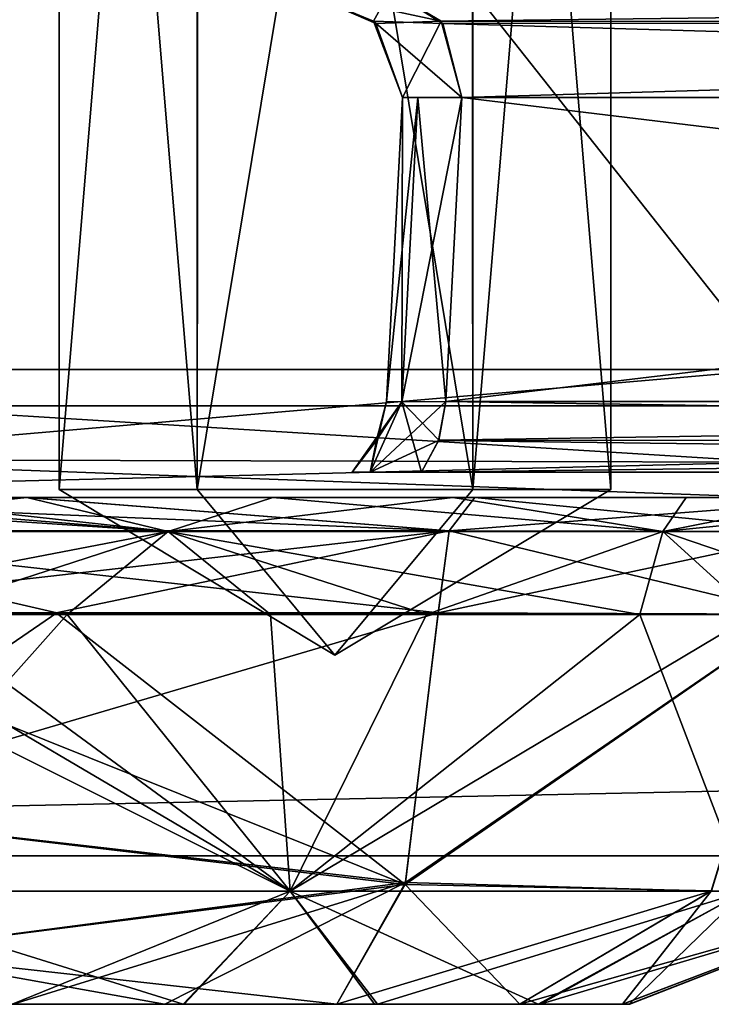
# Model space of a CAD drawing. Header units: inches. Extents: x -9.7 to 9.7, y -2.4 to 4.3.
# Tile 91 of 112: x -8.261 to -8.09, y -2.237 to -1.994. Entities that reach past the tile are written whole.
import ezdxf

# ---------------------------------------------------------------- set-up
doc = ezdxf.new("R2010")
doc.units = ezdxf.units.IN
doc.header["$LTSCALE"] = 65.185185
doc.header["$MEASUREMENT"] = 0
for name, color, linetype in [('115', 7, 'CONTINUOUS'), ('116', 7, 'CONTINUOUS'), ('117', 7, 'CONTINUOUS'), ('118', 7, 'CONTINUOUS'), ('12412', 7, 'CONTINUOUS'), ('12413', 7, 'CONTINUOUS'), ('12414', 7, 'CONTINUOUS'), ('12415', 7, 'CONTINUOUS'), ('12431', 7, 'CONTINUOUS'), ('12432', 7, 'CONTINUOUS'), ('12433', 7, 'CONTINUOUS'), ('12434', 7, 'CONTINUOUS'), ('12435', 7, 'CONTINUOUS'), ('12436', 7, 'CONTINUOUS'), ('12437', 7, 'CONTINUOUS'), ('12438', 7, 'CONTINUOUS'), ('12439', 7, 'CONTINUOUS'), ('12440', 7, 'CONTINUOUS'), ('12441', 7, 'CONTINUOUS'), ('12442', 7, 'CONTINUOUS'), ('12443', 7, 'CONTINUOUS'), ('12444', 7, 'CONTINUOUS'), ('12445', 7, 'CONTINUOUS'), ('30', 7, 'CONTINUOUS'), ('3864', 7, 'CONTINUOUS'), ('3867', 7, 'CONTINUOUS'), ('6019', 7, 'CONTINUOUS'), ('6078', 7, 'CONTINUOUS'), ('6227', 7, 'CONTINUOUS'), ('7434', 7, 'CONTINUOUS'), ('7435', 7, 'CONTINUOUS'), ('7436', 7, 'CONTINUOUS'), ('7437', 7, 'CONTINUOUS'), ('7439', 7, 'CONTINUOUS'), ('7440', 7, 'CONTINUOUS'), ('7442', 7, 'CONTINUOUS'), ('7452', 7, 'CONTINUOUS'), ('7455', 7, 'CONTINUOUS'), ('7456', 7, 'CONTINUOUS'), ('7457', 7, 'CONTINUOUS'), ('7458', 7, 'CONTINUOUS'), ('7459', 7, 'CONTINUOUS'), ('7460', 7, 'CONTINUOUS'), ('8329', 7, 'CONTINUOUS'), ('8330', 7, 'CONTINUOUS'), ('8333', 7, 'CONTINUOUS'), ('8335', 7, 'CONTINUOUS'), ('8349', 7, 'CONTINUOUS'), ('8362', 7, 'CONTINUOUS')]:
    doc.layers.add(name, color=color, linetype=linetype)

msp = doc.modelspace()

# ---------------------------------------------------------------- linework, layer by layer
at = {"layer": '115', "linetype": 'Continuous'}
for points in [[(-8.25101, -1.702, -3.79166), (-8.21703, -1.702, -3.73281), (-8.25101, -2.11, -3.79166), (-8.25101, -1.702, -3.79166)], [(-8.25101, -2.11, -3.79166), (-8.21703, -1.702, -3.73281), (-8.21701, -2.11, -3.73277), (-8.25101, -2.11, -3.79166)], [(-8.21703, -1.702, -3.73281), (-8.14945, -1.702, -3.73254), (-8.21701, -2.11, -3.73277), (-8.21703, -1.702, -3.73281)], [(-8.21701, -2.11, -3.73277), (-8.14945, -1.702, -3.73254), (-8.14901, -2.11, -3.73277), (-8.21701, -2.11, -3.73277)], [(-8.14945, -1.702, -3.73254), (-8.11501, -1.702, -3.79166), (-8.14901, -2.11, -3.73277), (-8.14945, -1.702, -3.73254)], [(-8.14901, -2.11, -3.73277), (-8.11501, -1.702, -3.79166), (-8.11501, -2.11, -3.79166), (-8.14901, -2.11, -3.73277)]]:
    msp.add_3dface(points, dxfattribs=at)
at = {"layer": '116', "linetype": 'Continuous'}
for points in [[(-8.21657, -1.702, -3.85077), (-8.25101, -1.702, -3.79166), (-8.21701, -2.11, -3.85055), (-8.21657, -1.702, -3.85077)], [(-8.25101, -1.702, -3.79166), (-8.25101, -2.11, -3.79166), (-8.21701, -2.11, -3.85055), (-8.25101, -1.702, -3.79166)], [(-8.14901, -2.11, -3.85055), (-8.21657, -1.702, -3.85077), (-8.21701, -2.11, -3.85055), (-8.14901, -2.11, -3.85055)], [(-8.149, -1.702, -3.8505), (-8.21657, -1.702, -3.85077), (-8.14901, -2.11, -3.85055), (-8.149, -1.702, -3.8505)], [(-8.11501, -2.11, -3.79166), (-8.149, -1.702, -3.8505), (-8.14901, -2.11, -3.85055), (-8.11501, -2.11, -3.79166)], [(-8.11501, -1.702, -3.79166), (-8.149, -1.702, -3.8505), (-8.11501, -2.11, -3.79166), (-8.11501, -1.702, -3.79166)]]:
    msp.add_3dface(points, dxfattribs=at)
at = {"layer": '117', "linetype": 'Continuous'}
for points in [[(-8.21701, -2.11, -3.85055), (-8.25101, -2.11, -3.79166), (-8.18301, -2.15086, -3.79166), (-8.21701, -2.11, -3.85055)], [(-8.14901, -2.11, -3.85055), (-8.21701, -2.11, -3.85055), (-8.18301, -2.15086, -3.79166), (-8.14901, -2.11, -3.85055)], [(-8.11501, -2.11, -3.79166), (-8.14901, -2.11, -3.85055), (-8.18301, -2.15086, -3.79166), (-8.11501, -2.11, -3.79166)]]:
    msp.add_3dface(points, dxfattribs=at)
at = {"layer": '118', "linetype": 'Continuous'}
for points in [[(-8.25101, -2.11, -3.79166), (-8.21701, -2.11, -3.73277), (-8.18301, -2.15086, -3.79166), (-8.25101, -2.11, -3.79166)], [(-8.21701, -2.11, -3.73277), (-8.14901, -2.11, -3.73277), (-8.18301, -2.15086, -3.79166), (-8.21701, -2.11, -3.73277)], [(-8.14901, -2.11, -3.73277), (-8.11501, -2.11, -3.79166), (-8.18301, -2.15086, -3.79166), (-8.14901, -2.11, -3.73277)]]:
    msp.add_3dface(points, dxfattribs=at)
at = {"layer": '12412', "linetype": 'Continuous'}
for points in [[(-8.25101, -1.702, 3.79166), (-8.21703, -1.702, 3.8505), (-8.25101, -2.11, 3.79166), (-8.25101, -1.702, 3.79166)], [(-8.25101, -2.11, 3.79166), (-8.21703, -1.702, 3.8505), (-8.21701, -2.11, 3.85055), (-8.25101, -2.11, 3.79166)], [(-8.21703, -1.702, 3.8505), (-8.14945, -1.702, 3.85077), (-8.21701, -2.11, 3.85055), (-8.21703, -1.702, 3.8505)], [(-8.21701, -2.11, 3.85055), (-8.14945, -1.702, 3.85077), (-8.14901, -2.11, 3.85055), (-8.21701, -2.11, 3.85055)], [(-8.14945, -1.702, 3.85077), (-8.11501, -1.702, 3.79166), (-8.14901, -2.11, 3.85055), (-8.14945, -1.702, 3.85077)], [(-8.14901, -2.11, 3.85055), (-8.11501, -1.702, 3.79166), (-8.11501, -2.11, 3.79166), (-8.14901, -2.11, 3.85055)]]:
    msp.add_3dface(points, dxfattribs=at)
at = {"layer": '12413', "linetype": 'Continuous'}
for points in [[(-8.21657, -1.702, 3.73254), (-8.25101, -1.702, 3.79166), (-8.21701, -2.11, 3.73277), (-8.21657, -1.702, 3.73254)], [(-8.25101, -1.702, 3.79166), (-8.25101, -2.11, 3.79166), (-8.21701, -2.11, 3.73277), (-8.25101, -1.702, 3.79166)], [(-8.14901, -2.11, 3.73277), (-8.21657, -1.702, 3.73254), (-8.21701, -2.11, 3.73277), (-8.14901, -2.11, 3.73277)], [(-8.149, -1.702, 3.73281), (-8.21657, -1.702, 3.73254), (-8.14901, -2.11, 3.73277), (-8.149, -1.702, 3.73281)], [(-8.11501, -2.11, 3.79166), (-8.149, -1.702, 3.73281), (-8.14901, -2.11, 3.73277), (-8.11501, -2.11, 3.79166)], [(-8.11501, -1.702, 3.79166), (-8.149, -1.702, 3.73281), (-8.11501, -2.11, 3.79166), (-8.11501, -1.702, 3.79166)]]:
    msp.add_3dface(points, dxfattribs=at)
at = {"layer": '12414', "linetype": 'Continuous'}
for points in [[(-8.21701, -2.11, 3.73277), (-8.25101, -2.11, 3.79166), (-8.18301, -2.15086, 3.79166), (-8.21701, -2.11, 3.73277)], [(-8.14901, -2.11, 3.73277), (-8.21701, -2.11, 3.73277), (-8.18301, -2.15086, 3.79166), (-8.14901, -2.11, 3.73277)], [(-8.11501, -2.11, 3.79166), (-8.14901, -2.11, 3.73277), (-8.18301, -2.15086, 3.79166), (-8.11501, -2.11, 3.79166)]]:
    msp.add_3dface(points, dxfattribs=at)
at = {"layer": '12415', "linetype": 'Continuous'}
for points in [[(-8.25101, -2.11, 3.79166), (-8.21701, -2.11, 3.85055), (-8.18301, -2.15086, 3.79166), (-8.25101, -2.11, 3.79166)], [(-8.21701, -2.11, 3.85055), (-8.14901, -2.11, 3.85055), (-8.18301, -2.15086, 3.79166), (-8.21701, -2.11, 3.85055)], [(-8.14901, -2.11, 3.85055), (-8.11501, -2.11, 3.79166), (-8.18301, -2.15086, 3.79166), (-8.14901, -2.11, 3.85055)]]:
    msp.add_3dface(points, dxfattribs=at)
at = {"layer": '12431', "linetype": 'Continuous'}
for points in [[(-8.15568, -2.08831, 3.13182), (-7.53355, -2.09786, 3.75741), (-8.15744, -2.09793, 3.13358), (-8.15568, -2.08831, 3.13182)], [(-7.53182, -2.08831, 3.75568), (-7.53355, -2.09786, 3.75741), (-8.15568, -2.08831, 3.13182), (-7.53182, -2.08831, 3.75568)], [(-7.5378, -2.10577, 3.76166), (-8.16166, -2.10577, 3.13781), (-8.15744, -2.09793, 3.13358), (-7.5378, -2.10577, 3.76166)], [(-7.53355, -2.09786, 3.75741), (-7.5378, -2.10577, 3.76166), (-8.15744, -2.09793, 3.13358), (-7.53355, -2.09786, 3.75741)]]:
    msp.add_3dface(points, dxfattribs=at)
at = {"layer": '12432', "linetype": 'Continuous'}
for points in [[(-7.5302, -2.01331, 3.75175), (-8.15568, -2.08831, 3.13182), (-8.15175, -2.01331, 3.1302), (-7.5302, -2.01331, 3.75175)], [(-7.5302, -2.01331, 3.75175), (-7.53182, -2.08831, 3.75568), (-8.15568, -2.08831, 3.13182), (-7.5302, -2.01331, 3.75175)]]:
    msp.add_3dface(points, dxfattribs=at)
at = {"layer": '12433', "linetype": 'Continuous'}
for points in [[(-8.1694, -1.987, 3.14786), (-7.54785, -1.987, 3.7694), (-7.53525, -1.99447, 3.7568), (-8.1694, -1.987, 3.14786)], [(-8.1694, -1.987, 3.14786), (-7.53525, -1.99447, 3.7568), (-8.15637, -1.99512, 3.13481), (-8.1694, -1.987, 3.14786)], [(-7.53525, -1.99447, 3.7568), (-7.5302, -2.01331, 3.75175), (-8.15637, -1.99512, 3.13481), (-7.53525, -1.99447, 3.7568)], [(-7.5302, -2.01331, 3.75175), (-8.15175, -2.01331, 3.1302), (-8.15637, -1.99512, 3.13481), (-7.5302, -2.01331, 3.75175)]]:
    msp.add_3dface(points, dxfattribs=at)
at = {"layer": '12434', "linetype": 'Continuous'}
for points in [[(-8.19134, -1.987, 3.09488), (-8.1694, -1.987, 3.14786), (-8.17352, -1.99447, 3.09489), (-8.19134, -1.987, 3.09488)], [(-8.1694, -1.987, 3.14786), (-8.15637, -1.99512, 3.13481), (-8.17352, -1.99447, 3.09489), (-8.1694, -1.987, 3.14786)], [(-8.17352, -1.99447, 3.09489), (-8.15175, -2.01331, 3.1302), (-8.16638, -2.01331, 3.09489), (-8.17352, -1.99447, 3.09489)], [(-8.15637, -1.99512, 3.13481), (-8.15175, -2.01331, 3.1302), (-8.17352, -1.99447, 3.09489), (-8.15637, -1.99512, 3.13481)], [(-8.16638, -2.01331, 3.09489), (-8.15175, -2.01331, 3.1302), (-8.16258, -2.01342, 3.114), (-8.16638, -2.01331, 3.09489)]]:
    msp.add_3dface(points, dxfattribs=at)
at = {"layer": '12435', "linetype": 'Continuous'}
for points in [[(-8.16638, -2.01331, 3.09489), (-8.16258, -2.01342, 3.114), (-8.17031, -2.08831, 3.09652), (-8.16638, -2.01331, 3.09489)], [(-8.17031, -2.08831, 3.09652), (-8.16258, -2.01342, 3.114), (-8.16651, -2.08842, 3.11563), (-8.17031, -2.08831, 3.09652)], [(-8.16258, -2.01342, 3.114), (-8.15175, -2.01331, 3.1302), (-8.16651, -2.08842, 3.11563), (-8.16258, -2.01342, 3.114)], [(-8.15175, -2.01331, 3.1302), (-8.15568, -2.08831, 3.13182), (-8.16651, -2.08842, 3.11563), (-8.15175, -2.01331, 3.1302)]]:
    msp.add_3dface(points, dxfattribs=at)
at = {"layer": '12436', "linetype": 'Continuous'}
for points in [[(-8.17432, -2.10577, 3.11886), (-8.17877, -2.10577, 3.09651), (-8.16651, -2.08842, 3.11563), (-8.17432, -2.10577, 3.11886)], [(-8.16651, -2.08842, 3.11563), (-8.17877, -2.10577, 3.09651), (-8.17276, -2.09786, 3.09652), (-8.16651, -2.08842, 3.11563)], [(-8.17432, -2.10577, 3.11886), (-8.15568, -2.08831, 3.13182), (-8.15744, -2.09793, 3.13358), (-8.17432, -2.10577, 3.11886)], [(-8.15568, -2.08831, 3.13182), (-8.17432, -2.10577, 3.11886), (-8.16651, -2.08842, 3.11563), (-8.15568, -2.08831, 3.13182)], [(-8.17031, -2.08831, 3.09652), (-8.16651, -2.08842, 3.11563), (-8.17276, -2.09786, 3.09652), (-8.17031, -2.08831, 3.09652)], [(-8.16166, -2.10577, 3.13781), (-8.17432, -2.10577, 3.11886), (-8.15744, -2.09793, 3.13358), (-8.16166, -2.10577, 3.13781)]]:
    msp.add_3dface(points, dxfattribs=at)
at = {"layer": '12437', "linetype": 'Continuous'}
for points in [[(-8.17031, -2.08831, -3.09652), (-8.17276, -2.09786, 3.09652), (-8.17279, -2.09793, -3.09652), (-8.17031, -2.08831, -3.09652)], [(-8.17031, -2.08831, 3.09652), (-8.17276, -2.09786, 3.09652), (-8.17031, -2.08831, -3.09652), (-8.17031, -2.08831, 3.09652)], [(-8.17276, -2.09786, 3.09652), (-8.17877, -2.10577, 3.09651), (-8.17279, -2.09793, -3.09652), (-8.17276, -2.09786, 3.09652)], [(-8.17877, -2.10577, 3.09651), (-8.17877, -2.10577, -3.09652), (-8.17279, -2.09793, -3.09652), (-8.17877, -2.10577, 3.09651)]]:
    msp.add_3dface(points, dxfattribs=at)
at = {"layer": '12438', "linetype": 'Continuous'}
for points in [[(-8.16638, -2.01331, 3.09489), (-8.17031, -2.08831, -3.09652), (-8.16638, -2.01331, -3.09489), (-8.16638, -2.01331, 3.09489)], [(-8.16638, -2.01331, 3.09489), (-8.17031, -2.08831, 3.09652), (-8.17031, -2.08831, -3.09652), (-8.16638, -2.01331, 3.09489)]]:
    msp.add_3dface(points, dxfattribs=at)
at = {"layer": '12439', "linetype": 'Continuous'}
for points in [[(-8.19134, -1.987, -3.09488), (-8.19134, -1.987, 3.09488), (-8.17352, -1.99447, 3.09489), (-8.19134, -1.987, -3.09488)], [(-8.19134, -1.987, -3.09488), (-8.17352, -1.99447, 3.09489), (-8.1729, -1.99512, -3.09489), (-8.19134, -1.987, -3.09488)], [(-8.17352, -1.99447, 3.09489), (-8.16638, -2.01331, 3.09489), (-8.1729, -1.99512, -3.09489), (-8.17352, -1.99447, 3.09489)], [(-8.16638, -2.01331, 3.09489), (-8.16638, -2.01331, -3.09489), (-8.1729, -1.99512, -3.09489), (-8.16638, -2.01331, 3.09489)]]:
    msp.add_3dface(points, dxfattribs=at)
at = {"layer": '12440', "linetype": 'Continuous'}
for points in [[(-8.1694, -1.987, -3.14785), (-8.19134, -1.987, -3.09488), (-8.1568, -1.99447, -3.13525), (-8.1694, -1.987, -3.14785)], [(-8.19134, -1.987, -3.09488), (-8.1729, -1.99512, -3.09489), (-8.1568, -1.99447, -3.13525), (-8.19134, -1.987, -3.09488)], [(-8.1729, -1.99512, -3.09489), (-8.16638, -2.01331, -3.09489), (-8.1568, -1.99447, -3.13525), (-8.1729, -1.99512, -3.09489)], [(-8.1568, -1.99447, -3.13525), (-8.16638, -2.01331, -3.09489), (-8.15175, -2.01331, -3.1302), (-8.1568, -1.99447, -3.13525)], [(-8.15175, -2.01331, -3.1302), (-8.16638, -2.01331, -3.09489), (-8.16258, -2.01342, -3.114), (-8.15175, -2.01331, -3.1302)]]:
    msp.add_3dface(points, dxfattribs=at)
at = {"layer": '12441', "linetype": 'Continuous'}
for points in [[(-8.16638, -2.01331, -3.09489), (-8.17031, -2.08831, -3.09652), (-8.16651, -2.08842, -3.11563), (-8.16638, -2.01331, -3.09489)], [(-8.16258, -2.01342, -3.114), (-8.16638, -2.01331, -3.09489), (-8.16651, -2.08842, -3.11563), (-8.16258, -2.01342, -3.114)], [(-8.15568, -2.08831, -3.13182), (-8.16258, -2.01342, -3.114), (-8.16651, -2.08842, -3.11563), (-8.15568, -2.08831, -3.13182)], [(-8.15175, -2.01331, -3.1302), (-8.16258, -2.01342, -3.114), (-8.15568, -2.08831, -3.13182), (-8.15175, -2.01331, -3.1302)]]:
    msp.add_3dface(points, dxfattribs=at)
at = {"layer": '12442', "linetype": 'Continuous'}
for points in [[(-8.17432, -2.10577, -3.11886), (-8.17031, -2.08831, -3.09652), (-8.17279, -2.09793, -3.09652), (-8.17432, -2.10577, -3.11886)], [(-8.17031, -2.08831, -3.09652), (-8.17432, -2.10577, -3.11886), (-8.16651, -2.08842, -3.11563), (-8.17031, -2.08831, -3.09652)], [(-8.17432, -2.10577, -3.11886), (-8.16166, -2.10577, -3.1378), (-8.16651, -2.08842, -3.11563), (-8.17432, -2.10577, -3.11886)], [(-8.15568, -2.08831, -3.13182), (-8.16651, -2.08842, -3.11563), (-8.15741, -2.09786, -3.13355), (-8.15568, -2.08831, -3.13182)], [(-8.16651, -2.08842, -3.11563), (-8.16166, -2.10577, -3.1378), (-8.15741, -2.09786, -3.13355), (-8.16651, -2.08842, -3.11563)], [(-8.17877, -2.10577, -3.09652), (-8.17432, -2.10577, -3.11886), (-8.17279, -2.09793, -3.09652), (-8.17877, -2.10577, -3.09652)]]:
    msp.add_3dface(points, dxfattribs=at)
at = {"layer": '12443', "linetype": 'Continuous'}
for points in [[(-8.15568, -2.08831, -3.13182), (-8.15741, -2.09786, -3.13355), (-7.53182, -2.08831, -3.75568), (-8.15568, -2.08831, -3.13182)], [(-7.53182, -2.08831, -3.75568), (-8.15741, -2.09786, -3.13355), (-7.53358, -2.09793, -3.75744), (-7.53182, -2.08831, -3.75568)], [(-8.15741, -2.09786, -3.13355), (-8.16166, -2.10577, -3.1378), (-7.53358, -2.09793, -3.75744), (-8.15741, -2.09786, -3.13355)], [(-8.16166, -2.10577, -3.1378), (-7.53781, -2.10577, -3.76166), (-7.53358, -2.09793, -3.75744), (-8.16166, -2.10577, -3.1378)]]:
    msp.add_3dface(points, dxfattribs=at)
at = {"layer": '12444', "linetype": 'Continuous'}
for points in [[(-8.15175, -2.01331, -3.1302), (-8.15568, -2.08831, -3.13182), (-7.53182, -2.08831, -3.75568), (-8.15175, -2.01331, -3.1302)], [(-8.15175, -2.01331, -3.1302), (-7.53182, -2.08831, -3.75568), (-7.5302, -2.01331, -3.75175), (-8.15175, -2.01331, -3.1302)]]:
    msp.add_3dface(points, dxfattribs=at)
at = {"layer": '12445', "linetype": 'Continuous'}
for points in [[(-7.54786, -1.987, -3.7694), (-8.1694, -1.987, -3.14785), (-8.1568, -1.99447, -3.13525), (-7.54786, -1.987, -3.7694)], [(-7.54786, -1.987, -3.7694), (-8.1568, -1.99447, -3.13525), (-7.53481, -1.99512, -3.75637), (-7.54786, -1.987, -3.7694)], [(-8.1568, -1.99447, -3.13525), (-8.15175, -2.01331, -3.1302), (-7.53481, -1.99512, -3.75637), (-8.1568, -1.99447, -3.13525)], [(-8.15175, -2.01331, -3.1302), (-7.5302, -2.01331, -3.75175), (-7.53481, -1.99512, -3.75637), (-8.15175, -2.01331, -3.1302)]]:
    msp.add_3dface(points, dxfattribs=at)
at = {"layer": '30', "linetype": 'Continuous'}
for points in [[(-8.17877, -2.10577, 3.09651), (-8.17432, -2.10577, 3.11886), (-8.17877, -2.10577, -3.09652), (-8.17877, -2.10577, 3.09651)], [(-8.17877, -2.10577, -3.09652), (-8.17432, -2.10577, 3.11886), (-8.17432, -2.10577, -3.11886), (-8.17877, -2.10577, -3.09652)], [(-8.17432, -2.10577, 3.11886), (-8.16166, -2.10577, 3.13781), (-8.17432, -2.10577, -3.11886), (-8.17432, -2.10577, 3.11886)], [(-8.17432, -2.10577, -3.11886), (-8.16166, -2.10577, 3.13781), (-8.16166, -2.10577, -3.1378), (-8.17432, -2.10577, -3.11886)], [(-8.16166, -2.10577, 3.13781), (-7.5378, -2.10577, 3.76166), (-8.16166, -2.10577, -3.1378), (-8.16166, -2.10577, 3.13781)], [(-8.16166, -2.10577, -3.1378), (-7.5378, -2.10577, 3.76166), (-7.53781, -2.10577, -3.76166), (-8.16166, -2.10577, -3.1378)]]:
    msp.add_3dface(points, dxfattribs=at)
at = {"layer": '3864', "linetype": 'Continuous'}
for points in [[(-8.075, -2.112, 4.16839), (-8.42388, -2.112, 4.02387), (-8.14852, -2.112, 4.06505), (-8.075, -2.112, 4.16839)], [(-8.14852, -2.112, 4.06505), (-8.42388, -2.112, 4.02387), (-8.25902, -2.112, 4.02667), (-8.14852, -2.112, 4.06505)], [(-8.25902, -2.112, 4.02667), (-8.42388, -2.112, 4.02387), (-8.35354, -2.112, 3.95777), (-8.25902, -2.112, 4.02667)], [(-8.42387, -2.112, -4.02388), (-8.075, -2.112, -4.16839), (-8.3537, -2.112, -3.95762), (-8.42387, -2.112, -4.02388)], [(-8.3537, -2.112, -3.95762), (-8.075, -2.112, -4.16839), (-8.25912, -2.112, -4.02661), (-8.3537, -2.112, -3.95762)], [(-8.351, -2.112, 3.6474), (-8.30084, -2.112, -3.61233), (-8.25895, -2.112, 3.59613), (-8.351, -2.112, 3.6474)], [(-8.30084, -2.112, -3.61233), (-8.19829, -2.112, -3.58816), (-8.25895, -2.112, 3.59613), (-8.30084, -2.112, -3.61233)], [(-8.25912, -2.112, -4.02661), (-8.075, -2.112, -4.16839), (-8.14854, -2.112, -4.06505), (-8.25912, -2.112, -4.02661)], [(-8.25895, -2.112, 3.59613), (-8.19829, -2.112, -3.58816), (-8.15394, -2.112, 3.593), (-8.25895, -2.112, 3.59613)], [(-8.19829, -2.112, -3.58816), (-8.09643, -2.112, -3.61383), (-8.15394, -2.112, 3.593), (-8.19829, -2.112, -3.58816)], [(-8.15394, -2.112, 3.593), (-8.09643, -2.112, -3.61383), (-8.05977, -2.112, 3.63802), (-8.15394, -2.112, 3.593)], [(-8.075, -2.112, -4.16839), (-8.049, -2.112, -3.9726), (-8.14854, -2.112, -4.06505), (-8.075, -2.112, -4.16839)], [(-8.04912, -2.112, 3.97273), (-8.075, -2.112, 4.16839), (-8.14852, -2.112, 4.06505), (-8.04912, -2.112, 3.97273)], [(-8.09643, -2.112, -3.61383), (-8.01813, -2.112, -3.68286), (-8.05977, -2.112, 3.63802), (-8.09643, -2.112, -3.61383)]]:
    msp.add_3dface(points, dxfattribs=at)
at = {"layer": '3867', "linetype": 'Continuous'}
for points in [[(-8.075, -2.08043, -4.19835), (-8.33257, -2.10265, -4.12113), (-8.44506, -2.08043, -4.04506), (-8.075, -2.08043, -4.19835)], [(-8.075, -2.10328, -4.18953), (-8.33257, -2.10265, -4.12113), (-8.075, -2.08043, -4.19835), (-8.075, -2.10328, -4.18953)], [(-8.075, -2.10328, -4.18953), (-8.42387, -2.112, -4.02388), (-8.33257, -2.10265, -4.12113), (-8.075, -2.10328, -4.18953)], [(-8.075, -2.112, -4.16839), (-8.42387, -2.112, -4.02388), (-8.075, -2.10328, -4.18953), (-8.075, -2.112, -4.16839)]]:
    msp.add_3dface(points, dxfattribs=at)
at = {"layer": '6019', "linetype": 'Continuous'}
for points in [[(-8.075, -2.10328, 4.18953), (-8.075, -2.08043, 4.19835), (-8.44506, -2.08043, 4.04506), (-8.075, -2.10328, 4.18953)], [(-8.33257, -2.10265, 4.12113), (-8.075, -2.10328, 4.18953), (-8.44506, -2.08043, 4.04506), (-8.33257, -2.10265, 4.12113)], [(-8.42388, -2.112, 4.02387), (-8.075, -2.112, 4.16839), (-8.33257, -2.10265, 4.12113), (-8.42388, -2.112, 4.02387)], [(-8.075, -2.112, 4.16839), (-8.075, -2.10328, 4.18953), (-8.33257, -2.10265, 4.12113), (-8.075, -2.112, 4.16839)]]:
    msp.add_3dface(points, dxfattribs=at)
at = {"layer": '6078', "linetype": 'Continuous'}
for points in [[(-8.075, -2.08043, -4.19835), (-8.44506, -2.08043, -4.04506), (-8.075, -1.63343, -4.17492), (-8.075, -2.08043, -4.19835)], [(-8.44506, -2.08043, -4.04506), (-8.4285, -1.63343, -4.0285), (-8.075, -1.63343, -4.17492), (-8.44506, -2.08043, -4.04506)]]:
    msp.add_3dface(points, dxfattribs=at)
at = {"layer": '6227', "linetype": 'Continuous'}
for points in [[(-8.075, -2.08043, 4.19835), (-8.4285, -1.63343, 4.0285), (-8.44506, -2.08043, 4.04506), (-8.075, -2.08043, 4.19835)], [(-8.075, -1.63343, 4.17492), (-8.4285, -1.63343, 4.0285), (-8.075, -2.08043, 4.19835), (-8.075, -1.63343, 4.17492)]]:
    msp.add_3dface(points, dxfattribs=at)
at = {"layer": '7434', "linetype": 'Continuous'}
for points in [[(-8.32713, -2.112, -3.62812), (-8.35114, -2.112, -3.64751), (-8.2241, -2.12038, -3.61034), (-8.32713, -2.112, -3.62812)], [(-8.2241, -2.12038, -3.61034), (-8.35114, -2.112, -3.64751), (-8.33685, -2.12039, -3.66264), (-8.2241, -2.12038, -3.61034)], [(-8.30084, -2.112, -3.61233), (-8.32713, -2.112, -3.62812), (-8.2241, -2.12038, -3.61034), (-8.30084, -2.112, -3.61233)], [(-8.19829, -2.112, -3.58816), (-8.30084, -2.112, -3.61233), (-8.2241, -2.12038, -3.61034), (-8.19829, -2.112, -3.58816)], [(-8.10214, -2.12038, -3.63431), (-8.19829, -2.112, -3.58816), (-8.2241, -2.12038, -3.61034), (-8.10214, -2.12038, -3.63431)], [(-8.09643, -2.112, -3.61383), (-8.19829, -2.112, -3.58816), (-8.10214, -2.12038, -3.63431), (-8.09643, -2.112, -3.61383)], [(-8.01813, -2.112, -3.68286), (-8.09643, -2.112, -3.61383), (-8.10214, -2.12038, -3.63431), (-8.01813, -2.112, -3.68286)], [(-8.01756, -2.12038, -3.72539), (-8.01813, -2.112, -3.68286), (-8.10214, -2.12038, -3.63431), (-8.01756, -2.12038, -3.72539)], [(-8.2241, -2.12038, -3.61034), (-8.33685, -2.12039, -3.66264), (-8.28721, -2.14085, -3.63903), (-8.2241, -2.12038, -3.61034)], [(-8.19889, -2.14085, -3.61808), (-8.2241, -2.12038, -3.61034), (-8.28721, -2.14085, -3.63903), (-8.19889, -2.14085, -3.61808)], [(-8.10214, -2.12038, -3.63431), (-8.2241, -2.12038, -3.61034), (-8.10781, -2.14085, -3.64167), (-8.10214, -2.12038, -3.63431)], [(-8.10781, -2.14085, -3.64167), (-8.2241, -2.12038, -3.61034), (-8.19889, -2.14085, -3.61808), (-8.10781, -2.14085, -3.64167)], [(-8.04204, -2.14085, -3.70098), (-8.10214, -2.12038, -3.63431), (-8.10781, -2.14085, -3.64167), (-8.04204, -2.14085, -3.70098)], [(-8.01756, -2.12038, -3.72539), (-8.10214, -2.12038, -3.63431), (-8.04204, -2.14085, -3.70098), (-8.01756, -2.12038, -3.72539)]]:
    msp.add_3dface(points, dxfattribs=at)
at = {"layer": '7435', "linetype": 'Continuous'}
for points in [[(-8.14854, -2.112, -4.06505), (-8.06315, -2.12038, -3.95736), (-8.15485, -2.12023, -4.04274), (-8.14854, -2.112, -4.06505)], [(-8.14854, -2.112, -4.06505), (-8.049, -2.112, -3.9726), (-8.06315, -2.12038, -3.95736), (-8.14854, -2.112, -4.06505)], [(-8.15485, -2.12023, -4.04274), (-8.0694, -2.14085, -3.95064), (-8.15756, -2.14064, -4.03252), (-8.15485, -2.12023, -4.04274)], [(-8.06315, -2.12038, -3.95736), (-8.0694, -2.14085, -3.95064), (-8.15485, -2.12023, -4.04274), (-8.06315, -2.12038, -3.95736)]]:
    msp.add_3dface(points, dxfattribs=at)
at = {"layer": '7436', "linetype": 'Continuous'}
for points in [[(-8.15756, -2.14064, -4.03252), (-8.0694, -2.14085, -3.95064), (-8.16571, -2.20742, -4.0006), (-8.15756, -2.14064, -4.03252)], [(-8.16571, -2.20742, -4.0006), (-8.0694, -2.14085, -3.95064), (-8.09019, -2.20903, -3.92824), (-8.16571, -2.20742, -4.0006)], [(-8.18257, -2.237, -3.91937), (-8.16571, -2.20742, -4.0006), (-8.13739, -2.237, -3.87742), (-8.18257, -2.237, -3.91937)], [(-8.13739, -2.237, -3.87742), (-8.16571, -2.20742, -4.0006), (-8.09019, -2.20903, -3.92824), (-8.13739, -2.237, -3.87742)]]:
    msp.add_3dface(points, dxfattribs=at)
at = {"layer": '7437', "linetype": 'Continuous'}
for points in [[(-8.16571, -2.20742, -4.0006), (-8.32236, -2.18897, -3.92605), (-8.33265, -2.14043, -3.93627), (-8.16571, -2.20742, -4.0006)], [(-8.16571, -2.20742, -4.0006), (-8.33265, -2.14043, -3.93627), (-8.25178, -2.14043, -3.99655), (-8.16571, -2.20742, -4.0006)], [(-8.15756, -2.14064, -4.03252), (-8.16571, -2.20742, -4.0006), (-8.25178, -2.14043, -3.99655), (-8.15756, -2.14064, -4.03252)], [(-8.16571, -2.20742, -4.0006), (-8.29679, -2.22417, -3.9001), (-8.32236, -2.18897, -3.92605), (-8.16571, -2.20742, -4.0006)], [(-8.16571, -2.20742, -4.0006), (-8.18257, -2.237, -3.91937), (-8.29679, -2.22417, -3.9001), (-8.16571, -2.20742, -4.0006)], [(-8.29679, -2.22417, -3.9001), (-8.18257, -2.237, -3.91937), (-8.225, -2.237, -3.89588), (-8.29679, -2.22417, -3.9001)], [(-8.26247, -2.237, -3.86511), (-8.29679, -2.22417, -3.9001), (-8.225, -2.237, -3.89588), (-8.26247, -2.237, -3.86511)]]:
    msp.add_3dface(points, dxfattribs=at)
at = {"layer": '7439', "linetype": 'Continuous'}
for points in [[(-8.30995, -2.14085, -3.65268), (-8.33061, -2.14074, -3.66936), (-8.19404, -2.20906, -3.64877), (-8.30995, -2.14085, -3.65268)], [(-8.33061, -2.14074, -3.66936), (-8.30977, -2.20908, -3.6918), (-8.19404, -2.20906, -3.64877), (-8.33061, -2.14074, -3.66936)], [(-8.28721, -2.14085, -3.63903), (-8.30995, -2.14085, -3.65268), (-8.19404, -2.20906, -3.64877), (-8.28721, -2.14085, -3.63903)], [(-8.19889, -2.14085, -3.61808), (-8.28721, -2.14085, -3.63903), (-8.19404, -2.20906, -3.64877), (-8.19889, -2.14085, -3.61808)], [(-8.10781, -2.14085, -3.64167), (-8.19889, -2.14085, -3.61808), (-8.19404, -2.20906, -3.64877), (-8.10781, -2.14085, -3.64167)], [(-8.08178, -2.20906, -3.70021), (-8.10781, -2.14085, -3.64167), (-8.19404, -2.20906, -3.64877), (-8.08178, -2.20906, -3.70021)], [(-8.04204, -2.14085, -3.70098), (-8.10781, -2.14085, -3.64167), (-8.08178, -2.20906, -3.70021), (-8.04204, -2.14085, -3.70098)], [(-8.19404, -2.20906, -3.64877), (-8.30977, -2.20908, -3.6918), (-8.22046, -2.237, -3.72032), (-8.19404, -2.20906, -3.64877)], [(-8.30977, -2.20908, -3.6918), (-8.26261, -2.237, -3.74258), (-8.22046, -2.237, -3.72032), (-8.30977, -2.20908, -3.6918)], [(-8.17323, -2.237, -3.72205), (-8.19404, -2.20906, -3.64877), (-8.22046, -2.237, -3.72032), (-8.17323, -2.237, -3.72205)], [(-8.08178, -2.20906, -3.70021), (-8.19404, -2.20906, -3.64877), (-8.13291, -2.237, -3.74719), (-8.08178, -2.20906, -3.70021)], [(-8.13291, -2.237, -3.74719), (-8.19404, -2.20906, -3.64877), (-8.17323, -2.237, -3.72205), (-8.13291, -2.237, -3.74719)], [(-8.13739, -2.237, -3.87742), (-8.09019, -2.20903, -3.92824), (-8.03877, -2.20906, -3.81596), (-8.13739, -2.237, -3.87742)], [(-8.13739, -2.237, -3.87742), (-8.03877, -2.20906, -3.81596), (-8.11199, -2.237, -3.83674), (-8.13739, -2.237, -3.87742)], [(-8.11046, -2.237, -3.78912), (-8.08178, -2.20906, -3.70021), (-8.13291, -2.237, -3.74719), (-8.11046, -2.237, -3.78912)], [(-8.11199, -2.237, -3.83674), (-8.03877, -2.20906, -3.81596), (-8.11046, -2.237, -3.78912), (-8.11199, -2.237, -3.83674)], [(-8.03877, -2.20906, -3.81596), (-8.08178, -2.20906, -3.70021), (-8.11046, -2.237, -3.78912), (-8.03877, -2.20906, -3.81596)]]:
    msp.add_3dface(points, dxfattribs=at)
at = {"layer": '7440', "linetype": 'Continuous'}
for points in [[(-8.26247, -2.237, -3.86511), (-8.225, -2.237, -3.89588), (-8.26261, -2.237, -3.74258), (-8.26247, -2.237, -3.86511)], [(-8.26261, -2.237, -3.74258), (-8.225, -2.237, -3.89588), (-8.22046, -2.237, -3.72032), (-8.26261, -2.237, -3.74258)], [(-8.225, -2.237, -3.89588), (-8.18257, -2.237, -3.91937), (-8.22046, -2.237, -3.72032), (-8.225, -2.237, -3.89588)], [(-8.18257, -2.237, -3.91937), (-8.17323, -2.237, -3.72205), (-8.22046, -2.237, -3.72032), (-8.18257, -2.237, -3.91937)], [(-8.18257, -2.237, -3.91937), (-8.13739, -2.237, -3.87742), (-8.17323, -2.237, -3.72205), (-8.18257, -2.237, -3.91937)], [(-8.13739, -2.237, -3.87742), (-8.13291, -2.237, -3.74719), (-8.17323, -2.237, -3.72205), (-8.13739, -2.237, -3.87742)], [(-8.13739, -2.237, -3.87742), (-8.11199, -2.237, -3.83674), (-8.13291, -2.237, -3.74719), (-8.13739, -2.237, -3.87742)], [(-8.11199, -2.237, -3.83674), (-8.11046, -2.237, -3.78912), (-8.13291, -2.237, -3.74719), (-8.11199, -2.237, -3.83674)]]:
    msp.add_3dface(points, dxfattribs=at)
at = {"layer": '7442', "linetype": 'Continuous'}
for points in [[(-8.3537, -2.112, -3.95762), (-8.25912, -2.112, -4.02661), (-8.33928, -2.12024, -3.94283), (-8.3537, -2.112, -3.95762)], [(-8.25912, -2.112, -4.02661), (-8.15485, -2.12023, -4.04274), (-8.33928, -2.12024, -3.94283), (-8.25912, -2.112, -4.02661)], [(-8.25912, -2.112, -4.02661), (-8.14854, -2.112, -4.06505), (-8.15485, -2.12023, -4.04274), (-8.25912, -2.112, -4.02661)], [(-8.15485, -2.12023, -4.04274), (-8.33265, -2.14043, -3.93627), (-8.33928, -2.12024, -3.94283), (-8.15485, -2.12023, -4.04274)], [(-8.33265, -2.14043, -3.93627), (-8.15485, -2.12023, -4.04274), (-8.25178, -2.14043, -3.99655), (-8.33265, -2.14043, -3.93627)], [(-8.15485, -2.12023, -4.04274), (-8.15756, -2.14064, -4.03252), (-8.25178, -2.14043, -3.99655), (-8.15485, -2.12023, -4.04274)]]:
    msp.add_3dface(points, dxfattribs=at)
at = {"layer": '7452', "linetype": 'Continuous'}
for points in [[(-8.351, -2.112, 3.6474), (-8.25895, -2.112, 3.59613), (-8.33685, -2.12038, 3.66264), (-8.351, -2.112, 3.6474)], [(-8.33685, -2.12038, 3.66264), (-8.25895, -2.112, 3.59613), (-8.2241, -2.12038, 3.61034), (-8.33685, -2.12038, 3.66264)], [(-8.25895, -2.112, 3.59613), (-8.15394, -2.112, 3.593), (-8.2241, -2.12038, 3.61034), (-8.25895, -2.112, 3.59613)], [(-8.2241, -2.12038, 3.61034), (-8.15394, -2.112, 3.593), (-8.10214, -2.12038, 3.63431), (-8.2241, -2.12038, 3.61034)], [(-8.15394, -2.112, 3.593), (-8.05977, -2.112, 3.63802), (-8.10214, -2.12038, 3.63431), (-8.15394, -2.112, 3.593)], [(-8.10214, -2.12038, 3.63431), (-8.05977, -2.112, 3.63802), (-8.01756, -2.12038, 3.72539), (-8.10214, -2.12038, 3.63431)], [(-8.33685, -2.12038, 3.66264), (-8.2241, -2.12038, 3.61034), (-8.3306, -2.14085, 3.66936), (-8.33685, -2.12038, 3.66264)], [(-8.3306, -2.14085, 3.66936), (-8.2241, -2.12038, 3.61034), (-8.24906, -2.14085, 3.62445), (-8.3306, -2.14085, 3.66936)], [(-8.24906, -2.14085, 3.62445), (-8.2241, -2.12038, 3.61034), (-8.16045, -2.14085, 3.62219), (-8.24906, -2.14085, 3.62445)], [(-8.2241, -2.12038, 3.61034), (-8.10214, -2.12038, 3.63431), (-8.16045, -2.14085, 3.62219), (-8.2241, -2.12038, 3.61034)], [(-8.16045, -2.14085, 3.62219), (-8.10214, -2.12038, 3.63431), (-8.07961, -2.14085, 3.66053), (-8.16045, -2.14085, 3.62219)], [(-8.10214, -2.12038, 3.63431), (-8.01756, -2.12038, 3.72539), (-8.07961, -2.14085, 3.66053), (-8.10214, -2.12038, 3.63431)]]:
    msp.add_3dface(points, dxfattribs=at)
at = {"layer": '7455', "linetype": 'Continuous'}
for points in [[(-8.3325, -2.14043, 3.93642), (-8.32234, -2.18897, 3.92607), (-8.25161, -2.14043, 3.99665), (-8.3325, -2.14043, 3.93642)], [(-8.25161, -2.14043, 3.99665), (-8.32234, -2.18897, 3.92607), (-8.15757, -2.14043, 4.03256), (-8.25161, -2.14043, 3.99665)], [(-8.15757, -2.14043, 4.03256), (-8.32234, -2.18897, 3.92607), (-8.16558, -2.20693, 4.00114), (-8.15757, -2.14043, 4.03256)], [(-8.32234, -2.18897, 3.92607), (-8.29679, -2.22417, 3.9001), (-8.16558, -2.20693, 4.00114), (-8.32234, -2.18897, 3.92607)], [(-8.29679, -2.22417, 3.9001), (-8.26237, -2.237, 3.86522), (-8.16558, -2.20693, 4.00114), (-8.29679, -2.22417, 3.9001)], [(-8.22494, -2.237, 3.89593), (-8.16558, -2.20693, 4.00114), (-8.26237, -2.237, 3.86522), (-8.22494, -2.237, 3.89593)], [(-8.18257, -2.237, 3.91937), (-8.16558, -2.20693, 4.00114), (-8.22494, -2.237, 3.89593), (-8.18257, -2.237, 3.91937)]]:
    msp.add_3dface(points, dxfattribs=at)
at = {"layer": '7456', "linetype": 'Continuous'}
for points in [[(-8.25902, -2.112, 4.02667), (-8.35354, -2.112, 3.95777), (-8.15484, -2.12024, 4.04273), (-8.25902, -2.112, 4.02667)], [(-8.15484, -2.12024, 4.04273), (-8.35354, -2.112, 3.95777), (-8.33929, -2.12024, 3.94282), (-8.15484, -2.12024, 4.04273)], [(-8.14852, -2.112, 4.06505), (-8.25902, -2.112, 4.02667), (-8.15484, -2.12024, 4.04273), (-8.14852, -2.112, 4.06505)], [(-8.3325, -2.14043, 3.93642), (-8.25161, -2.14043, 3.99665), (-8.33929, -2.12024, 3.94282), (-8.3325, -2.14043, 3.93642)], [(-8.25161, -2.14043, 3.99665), (-8.15757, -2.14043, 4.03256), (-8.33929, -2.12024, 3.94282), (-8.25161, -2.14043, 3.99665)], [(-8.33929, -2.12024, 3.94282), (-8.15757, -2.14043, 4.03256), (-8.15484, -2.12024, 4.04273), (-8.33929, -2.12024, 3.94282)]]:
    msp.add_3dface(points, dxfattribs=at)
at = {"layer": '7457', "linetype": 'Continuous'}
for points in [[(-8.04912, -2.112, 3.97273), (-8.14852, -2.112, 4.06505), (-8.15484, -2.12024, 4.04273), (-8.04912, -2.112, 3.97273)], [(-8.06315, -2.12039, 3.95736), (-8.04912, -2.112, 3.97273), (-8.15484, -2.12024, 4.04273), (-8.06315, -2.12039, 3.95736)], [(-8.15757, -2.14043, 4.03256), (-8.06315, -2.12039, 3.95736), (-8.15484, -2.12024, 4.04273), (-8.15757, -2.14043, 4.03256)], [(-8.06938, -2.14074, 3.95065), (-8.06315, -2.12039, 3.95736), (-8.15757, -2.14043, 4.03256), (-8.06938, -2.14074, 3.95065)]]:
    msp.add_3dface(points, dxfattribs=at)
at = {"layer": '7458', "linetype": 'Continuous'}
for points in [[(-8.06938, -2.14074, 3.95065), (-8.15757, -2.14043, 4.03256), (-8.16558, -2.20693, 4.00114), (-8.06938, -2.14074, 3.95065)], [(-8.06938, -2.14074, 3.95065), (-8.16558, -2.20693, 4.00114), (-8.09023, -2.20908, 3.9282), (-8.06938, -2.14074, 3.95065)], [(-8.16558, -2.20693, 4.00114), (-8.18257, -2.237, 3.91937), (-8.09023, -2.20908, 3.9282), (-8.16558, -2.20693, 4.00114)], [(-8.18257, -2.237, 3.91937), (-8.13739, -2.237, 3.87742), (-8.09023, -2.20908, 3.9282), (-8.18257, -2.237, 3.91937)]]:
    msp.add_3dface(points, dxfattribs=at)
at = {"layer": '7459', "linetype": 'Continuous'}
for points in [[(-8.3306, -2.14085, 3.66936), (-8.24906, -2.14085, 3.62445), (-8.30981, -2.20903, 3.69176), (-8.3306, -2.14085, 3.66936)], [(-8.30981, -2.20903, 3.69176), (-8.24906, -2.14085, 3.62445), (-8.19404, -2.20906, 3.64877), (-8.30981, -2.20903, 3.69176)], [(-8.24906, -2.14085, 3.62445), (-8.16045, -2.14085, 3.62219), (-8.19404, -2.20906, 3.64877), (-8.24906, -2.14085, 3.62445)], [(-8.16045, -2.14085, 3.62219), (-8.07961, -2.14085, 3.66053), (-8.19404, -2.20906, 3.64877), (-8.16045, -2.14085, 3.62219)], [(-8.19404, -2.20906, 3.64877), (-8.07961, -2.14085, 3.66053), (-8.08178, -2.20906, 3.70021), (-8.19404, -2.20906, 3.64877)], [(-8.06938, -2.14074, 3.95065), (-8.09023, -2.20908, 3.9282), (-8.03877, -2.20906, 3.81596), (-8.06938, -2.14074, 3.95065)], [(-8.26261, -2.237, 3.74258), (-8.30981, -2.20903, 3.69176), (-8.19404, -2.20906, 3.64877), (-8.26261, -2.237, 3.74258)], [(-8.26261, -2.237, 3.74258), (-8.19404, -2.20906, 3.64877), (-8.22016, -2.237, 3.72026), (-8.26261, -2.237, 3.74258)], [(-8.22016, -2.237, 3.72026), (-8.19404, -2.20906, 3.64877), (-8.17256, -2.237, 3.72224), (-8.22016, -2.237, 3.72026)], [(-8.19404, -2.20906, 3.64877), (-8.08178, -2.20906, 3.70021), (-8.17256, -2.237, 3.72224), (-8.19404, -2.20906, 3.64877)], [(-8.17256, -2.237, 3.72224), (-8.08178, -2.20906, 3.70021), (-8.13241, -2.237, 3.74773), (-8.17256, -2.237, 3.72224)], [(-8.09023, -2.20908, 3.9282), (-8.13739, -2.237, 3.87742), (-8.11207, -2.237, 3.83703), (-8.09023, -2.20908, 3.9282)], [(-8.08178, -2.20906, 3.70021), (-8.03877, -2.20906, 3.81596), (-8.13241, -2.237, 3.74773), (-8.08178, -2.20906, 3.70021)], [(-8.13241, -2.237, 3.74773), (-8.03877, -2.20906, 3.81596), (-8.11031, -2.237, 3.7898), (-8.13241, -2.237, 3.74773)], [(-8.03877, -2.20906, 3.81596), (-8.09023, -2.20908, 3.9282), (-8.11207, -2.237, 3.83703), (-8.03877, -2.20906, 3.81596)], [(-8.11031, -2.237, 3.7898), (-8.03877, -2.20906, 3.81596), (-8.11207, -2.237, 3.83703), (-8.11031, -2.237, 3.7898)]]:
    msp.add_3dface(points, dxfattribs=at)
at = {"layer": '7460', "linetype": 'Continuous'}
for points in [[(-8.26237, -2.237, 3.86522), (-8.26261, -2.237, 3.74258), (-8.22016, -2.237, 3.72026), (-8.26237, -2.237, 3.86522)], [(-8.22494, -2.237, 3.89593), (-8.26237, -2.237, 3.86522), (-8.22016, -2.237, 3.72026), (-8.22494, -2.237, 3.89593)], [(-8.18257, -2.237, 3.91937), (-8.22494, -2.237, 3.89593), (-8.22016, -2.237, 3.72026), (-8.18257, -2.237, 3.91937)], [(-8.18257, -2.237, 3.91937), (-8.22016, -2.237, 3.72026), (-8.17256, -2.237, 3.72224), (-8.18257, -2.237, 3.91937)], [(-8.13739, -2.237, 3.87742), (-8.18257, -2.237, 3.91937), (-8.17256, -2.237, 3.72224), (-8.13739, -2.237, 3.87742)], [(-8.13739, -2.237, 3.87742), (-8.17256, -2.237, 3.72224), (-8.13241, -2.237, 3.74773), (-8.13739, -2.237, 3.87742)], [(-8.13739, -2.237, 3.87742), (-8.13241, -2.237, 3.74773), (-8.11207, -2.237, 3.83703), (-8.13739, -2.237, 3.87742)], [(-8.13241, -2.237, 3.74773), (-8.11031, -2.237, 3.7898), (-8.11207, -2.237, 3.83703), (-8.13241, -2.237, 3.74773)]]:
    msp.add_3dface(points, dxfattribs=at)
at = {"layer": '8329', "linetype": 'Continuous'}
for points in [[(-6.76907, -0.27654, 15.12316), (-6.58883, -0.30766, 15.29203), (-9.26907, -2.04431, 13.35539), (-6.76907, -0.27654, 15.12316)], [(-9.26907, -2.04431, 13.35539), (-6.58883, -0.30766, 15.29203), (-9.08883, -2.07543, 13.52427), (-9.26907, -2.04431, 13.35539)], [(-6.58883, -0.30766, 15.29203), (-6.35, -0.32163, 15.36091), (-9.08883, -2.07543, 13.52427), (-6.58883, -0.30766, 15.29203)], [(-9.08883, -2.07543, 13.52427), (-6.35, -0.32163, 15.36091), (-8.85, -2.0894, 13.59314), (-9.08883, -2.07543, 13.52427)]]:
    msp.add_3dface(points, dxfattribs=at)
at = {"layer": '8330', "linetype": 'Continuous'}
msp.add_3dface([(-9.44142, -1.99383, 13.06117), (-6.76907, -0.27654, 15.12316), (-9.26907, -2.04431, 13.35539), (-9.44142, -1.99383, 13.06117)], dxfattribs=at)
at = {"layer": '8333', "linetype": 'Continuous'}
for points in [[(-6.88009, -0.19804, 15.20166), (-9.38009, -1.96581, 13.43389), (-9.16733, -2.09842, 13.65827), (-6.88009, -0.19804, 15.20166)], [(-6.66732, -0.33066, 15.42604), (-6.88009, -0.19804, 15.20166), (-9.16733, -2.09842, 13.65827), (-6.66732, -0.33066, 15.42604)], [(-6.66732, -0.33066, 15.42604), (-9.16733, -2.09842, 13.65827), (-8.85, -2.20041, 13.70416), (-6.66732, -0.33066, 15.42604)], [(-6.35, -0.43265, 15.47192), (-6.66732, -0.33066, 15.42604), (-8.85, -2.20041, 13.70416), (-6.35, -0.43265, 15.47192)]]:
    msp.add_3dface(points, dxfattribs=at)
at = {"layer": '8335', "linetype": 'Continuous'}
msp.add_3dface([(-6.35, -0.43265, 15.47192), (-8.85, -2.20041, 13.70416), (-3.55711, -2.20041, 13.70416), (-6.35, -0.43265, 15.47192)], dxfattribs=at)
at = {"layer": '8349', "linetype": 'Continuous'}
for points in [[(-8.85, -2.0894, 13.59314), (-6.35, -0.32163, 15.36091), (-3.55711, -0.32163, 15.36091), (-8.85, -2.0894, 13.59314)], [(-8.85, -2.0894, 13.59314), (-3.55711, -0.32163, 15.36091), (-3.55711, -2.0894, 13.59314), (-8.85, -2.0894, 13.59314)]]:
    msp.add_3dface(points, dxfattribs=at)
at = {"layer": '8362', "linetype": 'Continuous'}
for points in [[(-8.85, -2.20041, 13.70416), (-8.85, -2.0894, 13.59314), (-3.55711, -2.0894, 13.59314), (-8.85, -2.20041, 13.70416)], [(-3.55711, -2.20041, 13.70416), (-8.85, -2.20041, 13.70416), (-3.55711, -2.0894, 13.59314), (-3.55711, -2.20041, 13.70416)]]:
    msp.add_3dface(points, dxfattribs=at)

doc.saveas('drawing.dxf')
